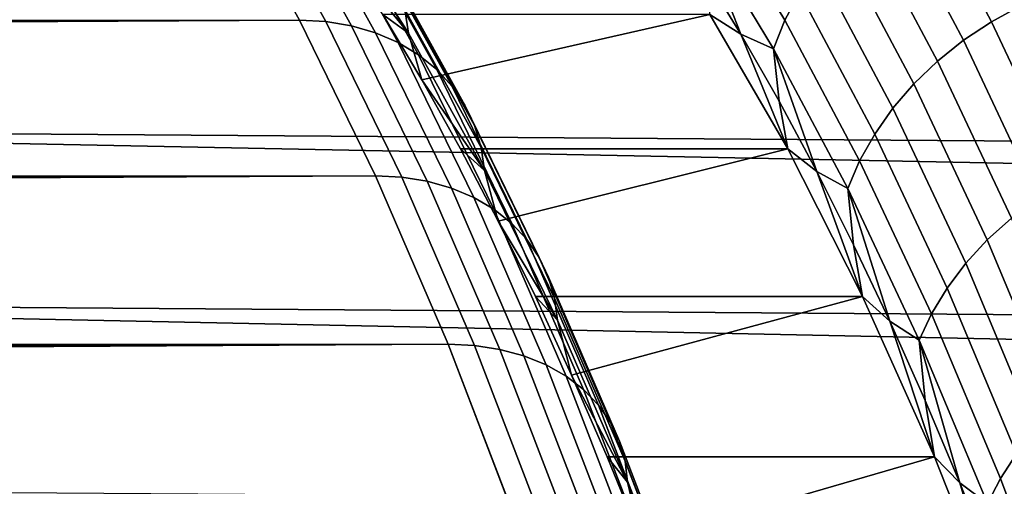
# Model space of a CAD drawing. Header units: metres. Extents: x -248 to 28, y -28 to 28.
# Tile 155 of 256: x -104.85 to -101.58, y 11.4 to 12.95. Entities that reach past the tile are written whole.
import ezdxf

# ---------------------------------------------------------------- set-up
doc = ezdxf.new("R2010")
doc.units = ezdxf.units.M
doc.layers.add('solid_10_061_053_XXX', color=7, linetype='CONTINUOUS')

msp = doc.modelspace()

# ---------------------------------------------------------------- linework, layer by layer
at = {"layer": 'solid_10_061_053_XXX'}
for points in [[(-101.519753, 12.998067, 123.191422), (-101.778511, 13.48442, 122.480507), (-101.876045, 13.428859, 122.480354), (-101.618362, 12.944509, 123.188347)], [(-102.257423, 13.041924, 122.37088), (-102.516403, 13.469978, 121.659332), (-102.562836, 13.374582, 121.622665), (-102.305687, 12.949555, 122.329178)], [(-193.40715, 12.83177, 156.430145), (-103.919281, 12.950061, 123.67067), (-104.181747, 13.423394, 122.949554), (-193.515518, 12.952468, 156.27713)], [(-103.831604, 12.94539, 123.635483), (-104.093971, 13.418551, 122.914635), (-104.181747, 13.423394, 122.949554), (-103.919281, 12.950061, 123.67067)], [(-104.093971, 13.418551, 122.914635), (-103.831604, 12.94539, 123.635483), (-103.746346, 12.931232, 123.594543), (-104.008423, 13.403877, 122.874481)], [(-101.618362, 12.944509, 123.188347), (-101.876045, 13.428859, 122.480354), (-101.967949, 13.364855, 122.472733), (-101.711494, 12.882813, 123.177353)], [(-104.008423, 13.403877, 122.874481), (-103.746346, 12.931232, 123.594543), (-103.665703, 12.907793, 123.54879), (-103.927307, 13.37958, 122.830032)], [(-103.831635, 13.398874, 121.735779), (-103.569069, 12.98494, 122.457176), (-103.556671, 12.906219, 122.404297), (-103.81765, 13.317646, 121.687279)], [(-103.927307, 13.37958, 122.830032), (-103.665703, 12.907793, 123.54879), (-103.590828, 12.875405, 123.498871), (-103.851776, 13.346009, 122.781914)], [(-102.305687, 12.949555, 122.329178), (-102.562836, 13.374582, 121.622665), (-102.598175, 13.276704, 121.580574), (-102.342911, 12.854784, 122.281914)], [(-101.711494, 12.882813, 123.177353), (-101.967949, 13.364855, 122.472733), (-102.053062, 13.293216, 122.457741), (-101.797981, 12.813758, 123.158585)], [(-103.851776, 13.346009, 122.781914), (-103.590828, 12.875405, 123.498871), (-103.522804, 12.834533, 123.445503), (-103.782921, 13.303642, 122.73082)], [(-103.81765, 13.317646, 121.687279), (-103.556671, 12.906219, 122.404297), (-103.774841, 13.175036, 121.750343)], [(-103.782921, 13.303642, 122.73082), (-103.522804, 12.834533, 123.445503), (-103.462593, 12.785759, 123.38945), (-103.721725, 13.253086, 122.677483)], [(-101.797981, 12.813758, 123.158585), (-102.053062, 13.293216, 122.457741), (-102.13031, 13.214844, 122.43557), (-101.876724, 12.738212, 123.132278)], [(-102.598175, 13.276704, 121.580574), (-102.581383, 13.114325, 121.645088), (-102.452003, 12.90295, 122.000565)], [(-102.342911, 12.854784, 122.281914), (-102.598175, 13.276704, 121.580574), (-102.452003, 12.90295, 122.000565)], [(-103.721725, 13.253086, 122.677483), (-103.462593, 12.785759, 123.38945), (-103.411057, 12.729781, 123.331505), (-103.669052, 13.195062, 122.622665)], [(-103.669052, 13.195062, 122.622665), (-103.411057, 12.729781, 123.331505), (-103.368927, 12.667398, 123.272514), (-103.625664, 13.1304, 122.567146)], [(-101.876724, 12.738212, 123.132278), (-102.13031, 13.214844, 122.43557), (-102.198715, 13.130727, 122.406494), (-101.946747, 12.657128, 123.098763)], [(-103.556671, 12.906219, 122.404297), (-103.642319, 12.968862, 122.114426), (-103.774841, 13.175036, 121.750343)], [(-84.898628, 12.429463, 97.132965), (-107.381104, 12.590184, 105.53418), (-107.129784, 13.123818, 106.22467), (-84.778053, 12.702424, 97.464226)], [(-84.654938, 12.965431, 97.802498), (-84.778053, 12.702424, 97.464226), (-107.129784, 13.123818, 106.22467)], [(-103.625664, 13.1304, 122.567146), (-103.368927, 12.667398, 123.272514), (-103.336815, 12.599504, 123.213303), (-103.592178, 13.060024, 122.511719)], [(-101.946747, 12.657128, 123.098763), (-102.198715, 13.130727, 122.406494), (-102.257423, 13.041924, 122.37088), (-102.007164, 12.571527, 123.058464)], [(-102.554596, 12.968777, 121.718689), (-102.452003, 12.90295, 122.000565), (-102.581383, 13.114325, 121.645088)], [(-103.592178, 13.060024, 122.511719), (-103.336815, 12.599504, 123.213303), (-103.315178, 12.527067, 123.154732), (-103.569069, 12.98494, 122.457176)], [(-102.007164, 12.571527, 123.058464), (-102.257423, 13.041924, 122.37088), (-102.305687, 12.949555, 122.329178), (-102.057198, 12.48249, 123.011894)], [(-101.270851, 12.469564, 123.875275), (-101.519753, 12.998067, 123.191422), (-101.618362, 12.944509, 123.188347), (-101.370483, 12.418186, 123.869377)], [(-103.642319, 12.968862, 122.114426), (-103.511955, 12.751296, 122.47261), (-102.554596, 12.968777, 121.718689)], [(-103.556671, 12.906219, 122.404297), (-103.511955, 12.751296, 122.47261), (-103.642319, 12.968862, 122.114426)], [(-103.569069, 12.98494, 122.457176), (-103.315178, 12.527067, 123.154732), (-103.304321, 12.451123, 123.097626), (-103.556671, 12.906219, 122.404297)], [(-103.511955, 12.751296, 122.47261), (-103.38385, 12.522531, 122.824577), (-102.296074, 12.522342, 122.428986), (-102.554596, 12.968777, 121.718689)], [(-102.554596, 12.968777, 121.718689), (-102.296074, 12.522342, 122.428986), (-102.452003, 12.90295, 122.000565)], [(-193.40715, 12.83177, 156.430145), (-193.301834, 12.709349, 156.581238), (-103.919281, 12.950061, 123.67067)], [(-193.301834, 12.709349, 156.581238), (-193.199432, 12.585062, 156.730637), (-103.919281, 12.950061, 123.67067)], [(-193.199432, 12.585062, 156.730637), (-193.099854, 12.458855, 156.87851), (-103.919281, 12.950061, 123.67067)], [(-193.003143, 12.330853, 157.024734), (-103.666679, 12.43291, 124.364693), (-103.919281, 12.950061, 123.67067), (-193.099854, 12.458855, 156.87851)], [(-103.579094, 12.428424, 124.329262), (-103.831604, 12.94539, 123.635483), (-103.919281, 12.950061, 123.67067), (-103.666679, 12.43291, 124.364693)], [(-103.831604, 12.94539, 123.635483), (-103.579094, 12.428424, 124.329262), (-103.494102, 12.414833, 124.28756), (-103.746346, 12.931232, 123.594543)], [(-103.746346, 12.931232, 123.594543), (-103.494102, 12.414833, 124.28756), (-103.413918, 12.392329, 124.240547), (-103.665703, 12.907793, 123.54879)], [(-102.057198, 12.48249, 123.011894), (-102.305687, 12.949555, 122.329178), (-102.342911, 12.854784, 122.281914), (-102.096237, 12.391136, 122.959633)], [(-101.370483, 12.418186, 123.869377), (-101.618362, 12.944509, 123.188347), (-101.711494, 12.882813, 123.177353), (-101.464798, 12.359002, 123.855133)], [(-103.665703, 12.907793, 123.54879), (-103.413918, 12.392329, 124.240547), (-103.339684, 12.361236, 124.188896), (-103.590828, 12.875405, 123.498871)], [(-103.556671, 12.906219, 122.404297), (-103.304321, 12.451123, 123.097626), (-103.511955, 12.751296, 122.47261)], [(-102.296074, 12.522342, 122.428986), (-102.32473, 12.680636, 122.350235), (-102.452003, 12.90295, 122.000565)], [(-102.342911, 12.854784, 122.281914), (-102.452003, 12.90295, 122.000565), (-102.32473, 12.680636, 122.350235)], [(-103.590828, 12.875405, 123.498871), (-103.339684, 12.361236, 124.188896), (-103.272453, 12.321995, 124.133339), (-103.522804, 12.834533, 123.445503)], [(-101.464798, 12.359002, 123.855133), (-101.711494, 12.882813, 123.177353), (-101.797981, 12.813758, 123.158585), (-101.552605, 12.292757, 123.832733)], [(-103.522804, 12.834533, 123.445503), (-103.272453, 12.321995, 124.133339), (-103.213188, 12.275168, 124.074669), (-103.462593, 12.785759, 123.38945)], [(-102.342911, 12.854784, 122.281914), (-102.32473, 12.680636, 122.350235), (-102.19973, 12.447683, 122.693687)], [(-102.096237, 12.391136, 122.959633), (-102.342911, 12.854784, 122.281914), (-102.19973, 12.447683, 122.693687)], [(-101.552605, 12.292757, 123.832733), (-101.797981, 12.813758, 123.158585), (-101.876724, 12.738212, 123.132278), (-101.632805, 12.220286, 123.802452)], [(-103.462593, 12.785759, 123.38945), (-103.213188, 12.275168, 124.074669), (-103.162743, 12.221426, 124.013733), (-103.411057, 12.729781, 123.331505)], [(-103.304321, 12.451123, 123.097626), (-103.38385, 12.522531, 122.824577), (-103.511955, 12.751296, 122.47261)], [(-101.632805, 12.220286, 123.802452), (-101.876724, 12.738212, 123.132278), (-101.946747, 12.657128, 123.098763), (-101.704376, 12.142503, 123.764671)], [(-103.411057, 12.729781, 123.331505), (-103.162743, 12.221426, 124.013733), (-103.121834, 12.161535, 123.951393), (-103.368927, 12.667398, 123.272514)], [(-103.368927, 12.667398, 123.272514), (-103.121834, 12.161535, 123.951393), (-103.091049, 12.096352, 123.88855), (-103.336815, 12.599504, 123.213303)], [(-102.296074, 12.522342, 122.428986), (-102.19973, 12.447683, 122.693687), (-102.32473, 12.680636, 122.350235)], [(-101.704376, 12.142503, 123.764671), (-101.946747, 12.657128, 123.098763), (-102.007164, 12.571527, 123.058464), (-101.766426, 12.060388, 123.719872)], [(-103.336815, 12.599504, 123.213303), (-103.091049, 12.096352, 123.88855), (-103.070824, 12.026808, 123.826088), (-103.315178, 12.527067, 123.154732)], [(-85.131706, 11.854456, 96.492577), (-107.62162, 12.015659, 104.873344), (-107.381104, 12.590184, 105.53418), (-85.016541, 12.146743, 96.80899)], [(-84.898628, 12.429463, 97.132965), (-85.016541, 12.146743, 96.80899), (-107.381104, 12.590184, 105.53418)], [(-101.766426, 12.060388, 123.719872), (-102.007164, 12.571527, 123.058464), (-102.057198, 12.48249, 123.011894), (-101.818176, 11.974974, 123.668617)], [(-103.38385, 12.522531, 122.824577), (-103.258118, 12.282766, 123.170021), (-102.296074, 12.522342, 122.428986)], [(-103.304321, 12.451123, 123.097626), (-103.258118, 12.282766, 123.170021), (-103.38385, 12.522531, 122.824577)], [(-103.315178, 12.527067, 123.154732), (-103.070824, 12.026808, 123.826088), (-103.061455, 11.953897, 123.764915), (-103.304321, 12.451123, 123.097626)], [(-103.134872, 12.032214, 123.508636), (-102.047318, 12.032458, 123.112427), (-102.296074, 12.522342, 122.428986), (-103.258118, 12.282766, 123.170021)], [(-102.296074, 12.522342, 122.428986), (-102.047318, 12.032458, 123.112427), (-102.19973, 12.447683, 122.693687)], [(-101.818176, 11.974974, 123.668617), (-102.057198, 12.48249, 123.011894), (-102.096237, 12.391136, 122.959633), (-101.858963, 11.887339, 123.611542)], [(-103.304321, 12.451123, 123.097626), (-103.061455, 11.953897, 123.764915), (-103.258118, 12.282766, 123.170021)], [(-102.047318, 12.032458, 123.112427), (-102.077065, 12.20425, 123.030701), (-102.19973, 12.447683, 122.693687)], [(-102.096237, 12.391136, 122.959633), (-102.19973, 12.447683, 122.693687), (-102.077065, 12.20425, 123.030701)], [(-193.003143, 12.330853, 157.024734), (-192.909164, 12.200902, 157.16954), (-103.666679, 12.43291, 124.364693)], [(-192.909164, 12.200902, 157.16954), (-192.817871, 12.068989, 157.312973), (-103.666679, 12.43291, 124.364693)], [(-192.817871, 12.068989, 157.312973), (-192.729294, 11.935189, 157.454987), (-103.666679, 12.43291, 124.364693)], [(-192.643311, 11.799345, 157.595764), (-103.424782, 11.873689, 125.029289), (-103.666679, 12.43291, 124.364693), (-192.729294, 11.935189, 157.454987)], [(-103.337288, 11.869406, 124.993622), (-103.579094, 12.428424, 124.329262), (-103.666679, 12.43291, 124.364693), (-103.424782, 11.873689, 125.029289)], [(-103.579094, 12.428424, 124.329262), (-103.337288, 11.869406, 124.993622), (-103.252563, 11.856425, 124.951195), (-103.494102, 12.414833, 124.28756)], [(-103.494102, 12.414833, 124.28756), (-103.252563, 11.856425, 124.951195), (-103.172813, 11.834934, 124.902977), (-103.413918, 12.392329, 124.240547)], [(-103.413918, 12.392329, 124.240547), (-103.172813, 11.834934, 124.902977), (-103.099182, 11.805239, 124.849663), (-103.339684, 12.361236, 124.188896)], [(-102.096237, 12.391136, 122.959633), (-102.077065, 12.20425, 123.030701), (-101.956841, 11.950523, 123.361)], [(-101.858963, 11.887339, 123.611542), (-102.096237, 12.391136, 122.959633), (-101.956841, 11.950523, 123.361)], [(-103.339684, 12.361236, 124.188896), (-103.099182, 11.805239, 124.849663), (-103.032715, 11.767763, 124.792007), (-103.272453, 12.321995, 124.133339)], [(-103.272453, 12.321995, 124.133339), (-103.032715, 11.767763, 124.792007), (-102.974365, 11.723042, 124.730835), (-103.213188, 12.275168, 124.074669)], [(-103.061455, 11.953897, 123.764915), (-103.134872, 12.032214, 123.508636), (-103.258118, 12.282766, 123.170021)], [(-103.213188, 12.275168, 124.074669), (-102.974365, 11.723042, 124.730835), (-102.924965, 11.671718, 124.667023), (-103.162743, 12.221426, 124.013733)], [(-101.317772, 11.731858, 124.477928), (-101.552605, 12.292757, 123.832733), (-101.632805, 12.220286, 123.802452), (-101.399353, 11.662699, 124.443848)], [(-103.162743, 12.221426, 124.013733), (-102.924965, 11.671718, 124.667023), (-102.885223, 11.614521, 124.601486), (-103.121834, 12.161535, 123.951393)], [(-101.399353, 11.662699, 124.443848), (-101.632805, 12.220286, 123.802452), (-101.704376, 12.142503, 123.764671), (-101.47242, 11.58847, 124.401985)], [(-102.047318, 12.032458, 123.112427), (-101.956841, 11.950523, 123.361), (-102.077065, 12.20425, 123.030701)], [(-103.121834, 12.161535, 123.951393), (-102.885223, 11.614521, 124.601486), (-102.855705, 11.552269, 124.535156), (-103.091049, 12.096352, 123.88855)], [(-101.47242, 11.58847, 124.401985), (-101.704376, 12.142503, 123.764671), (-101.766426, 12.060388, 123.719872), (-101.536034, 11.510106, 124.352867)], [(-103.091049, 12.096352, 123.88855), (-102.855705, 11.552269, 124.535156), (-102.83683, 11.485853, 124.468979), (-103.070824, 12.026808, 123.826088)], [(-101.536034, 11.510106, 124.352867), (-101.766426, 12.060388, 123.719872), (-101.818176, 11.974974, 123.668617), (-101.589417, 11.428596, 124.297127)], [(-85.353363, 11.241977, 95.883575), (-107.850494, 11.401922, 104.24453), (-107.62162, 12.015659, 104.873344), (-85.244019, 11.5528, 96.184013)], [(-85.131706, 11.854456, 96.492577), (-85.244019, 11.5528, 96.184013), (-107.62162, 12.015659, 104.873344)], [(-103.134872, 12.032214, 123.508636), (-103.014221, 11.771093, 123.840126), (-102.047318, 12.032458, 123.112427)], [(-103.061455, 11.953897, 123.764915), (-103.014221, 11.771093, 123.840126), (-103.134872, 12.032214, 123.508636)], [(-103.070824, 12.026808, 123.826088), (-102.83683, 11.485853, 124.468979), (-102.82888, 11.416222, 124.403908), (-103.061455, 11.953897, 123.764915)], [(-102.896263, 11.499633, 124.164192), (-101.808617, 11.499677, 123.768257), (-102.047318, 12.032458, 123.112427), (-103.014221, 11.771093, 123.840126)], [(-102.047318, 12.032458, 123.112427), (-101.808617, 11.499677, 123.768257), (-101.956841, 11.950523, 123.361)], [(-103.061455, 11.953897, 123.764915), (-102.82888, 11.416222, 124.403908), (-103.014221, 11.771093, 123.840126)], [(-101.808617, 11.499677, 123.768257), (-101.839211, 11.686789, 123.684204), (-101.956841, 11.950523, 123.361)], [(-101.858963, 11.887339, 123.611542), (-101.956841, 11.950523, 123.361), (-101.839211, 11.686789, 123.684204)], [(-101.589417, 11.428596, 124.297127), (-101.818176, 11.974974, 123.668617), (-101.858963, 11.887339, 123.611542), (-101.631874, 11.344965, 124.235458)], [(-101.858963, 11.887339, 123.611542), (-101.839211, 11.686789, 123.684204), (-101.724205, 11.413142, 124.000168)], [(-101.631874, 11.344965, 124.235458), (-101.858963, 11.887339, 123.611542), (-101.724205, 11.413142, 124.000168)], [(-192.643311, 11.799345, 157.595764), (-192.559921, 11.661491, 157.735275), (-103.424782, 11.873689, 125.029289)], [(-192.559921, 11.661491, 157.735275), (-192.479111, 11.521645, 157.873505), (-103.424782, 11.873689, 125.029289)], [(-192.479111, 11.521645, 157.873505), (-192.400787, 11.379662, 158.010635), (-103.424782, 11.873689, 125.029289)], [(-192.324982, 11.235605, 158.146561), (-103.19442, 11.274291, 125.662209), (-103.424782, 11.873689, 125.029289), (-192.400787, 11.379662, 158.010635)], [(-103.107002, 11.270225, 125.626312), (-103.337288, 11.869406, 124.993622), (-103.424782, 11.873689, 125.029289), (-103.19442, 11.274291, 125.662209)], [(-103.337288, 11.869406, 124.993622), (-103.107002, 11.270225, 125.626312), (-103.022537, 11.257899, 125.583191), (-103.252563, 11.856425, 124.951195)], [(-103.252563, 11.856425, 124.951195), (-103.022537, 11.257899, 125.583191), (-102.943207, 11.237494, 125.533829), (-103.172813, 11.834934, 124.902977)], [(-103.172813, 11.834934, 124.902977), (-102.943207, 11.237494, 125.533829), (-102.870148, 11.209296, 125.478928), (-103.099182, 11.805239, 124.849663)], [(-103.099182, 11.805239, 124.849663), (-102.870148, 11.209296, 125.478928), (-102.804405, 11.173713, 125.419273), (-103.032715, 11.767763, 124.792007)], [(-103.032715, 11.767763, 124.792007), (-102.804405, 11.173713, 125.419273), (-102.746925, 11.13125, 125.355721), (-102.974365, 11.723042, 124.730835)], [(-102.82888, 11.416222, 124.403908), (-102.896263, 11.499633, 124.164192), (-103.014221, 11.771093, 123.840126)], [(-102.974365, 11.723042, 124.730835), (-102.746925, 11.13125, 125.355721), (-102.698524, 11.082516, 125.289177), (-102.924965, 11.671718, 124.667023)], [(-101.808617, 11.499677, 123.768257), (-101.724205, 11.413142, 124.000168), (-101.839211, 11.686789, 123.684204)], [(-102.924965, 11.671718, 124.667023), (-102.698524, 11.082516, 125.289177), (-102.659889, 11.028206, 125.220589), (-102.885223, 11.614521, 124.601486)], [(-102.885223, 11.614521, 124.601486), (-102.659889, 11.028206, 125.220589), (-102.631577, 10.969097, 125.15094), (-102.855705, 11.552269, 124.535156)], [(-102.855705, 11.552269, 124.535156), (-102.631577, 10.969097, 125.15094), (-102.613991, 10.906034, 125.081223), (-102.83683, 11.485853, 124.468979)], [(-102.896263, 11.499633, 124.164192), (-102.78112, 11.218073, 124.480568), (-101.808617, 11.499677, 123.768257)], [(-102.82888, 11.416222, 124.403908), (-102.78112, 11.218073, 124.480568), (-102.896263, 11.499633, 124.164192)], [(-102.78112, 11.218073, 124.480568), (-102.668869, 10.92666, 124.788956), (-101.581093, 10.926358, 124.393379), (-101.808617, 11.499677, 123.768257)], [(-101.808617, 11.499677, 123.768257), (-101.581093, 10.926358, 124.393379), (-101.724205, 11.413142, 124.000168)], [(-101.316788, 10.922289, 124.955246), (-101.536034, 11.510106, 124.352867), (-101.589417, 11.428596, 124.297127), (-101.371719, 10.844945, 124.895233)], [(-102.83683, 11.485853, 124.468979), (-102.613991, 10.906034, 125.081223), (-102.607391, 10.839918, 125.012436), (-102.82888, 11.416222, 124.403908)], [(-101.371719, 10.844945, 124.895233), (-101.589417, 11.428596, 124.297127), (-101.631874, 11.344965, 124.235458), (-101.415779, 10.765589, 124.829185)], [(-102.82888, 11.416222, 124.403908), (-102.607391, 10.839918, 125.012436), (-102.78112, 11.218073, 124.480568)], [(-101.581093, 10.926358, 124.393379), (-101.612015, 11.129929, 124.308411), (-101.724205, 11.413142, 124.000168)], [(-101.631874, 11.344965, 124.235458), (-101.724205, 11.413142, 124.000168), (-101.612015, 11.129929, 124.308411)]]:
    msp.add_3dface(points, dxfattribs=at)

doc.saveas('drawing.dxf')
